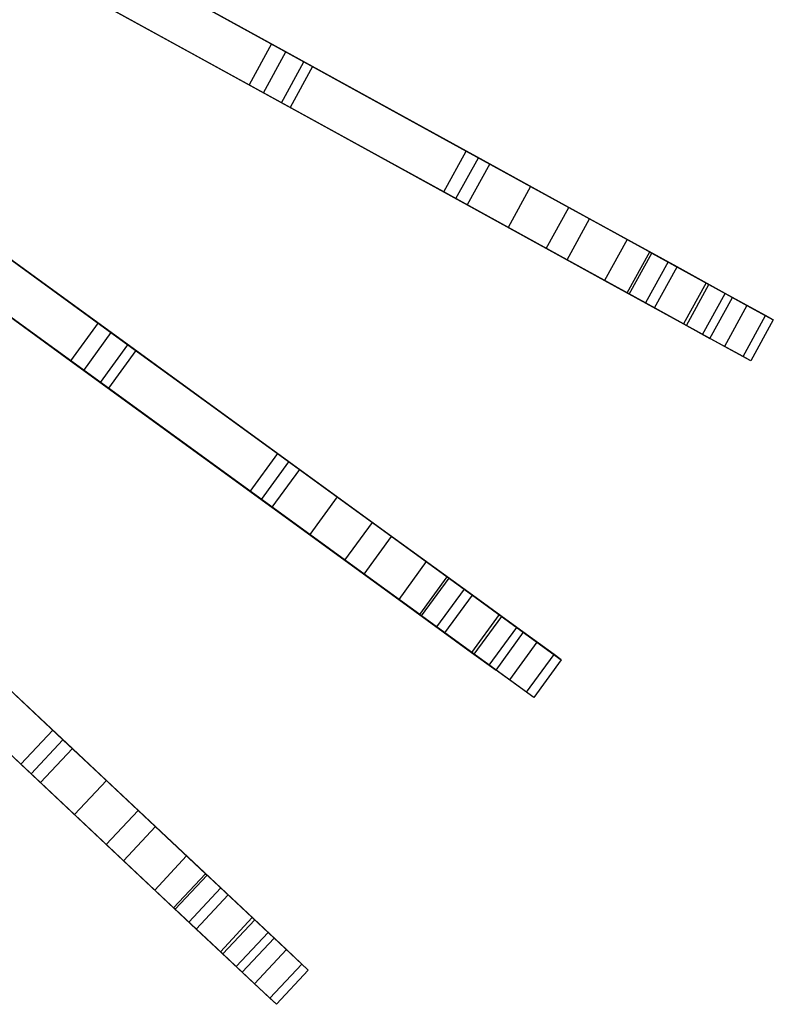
# Model space of a CAD drawing. Extents: x 0 to 27.3, y 0 to 27.3.
# Tile 82 of 117: x 22.4 to 25.7, y 4.2 to 8.4. Entities that reach past the tile are written whole.
import ezdxf

# ---------------------------------------------------------------- set-up
doc = ezdxf.new("R2010")
doc.units = 0
doc.header["$LTSCALE"] = 2.54
doc.layers.get('0').update_dxf_attribs({"color": 13, "linetype": 'CONTINUOUS'})

# ---------------------------------------------------------------- blocks, each defined once
blk = doc.blocks.new('SPUMPKIN_S_PM_STL_1')
at = {"color": 0}
for p, q in [((28.0931, 9.2684, 87.3082), (29.6952, 8.3876, 85.9203)), ((28.0931, 9.2684, 87.3082), (29.6952, 8.3876, 85.9203)), ((29.6182, 8.43, 86.2628), (28.1653, 9.2287, 87.4934)), ((29.6182, 8.43, 86.2628), (28.1653, 9.2287, 87.4934)), ((29.5989, 8.2124, 85.9203), (27.9968, 9.0931, 87.3082)), ((29.5989, 8.2124, 85.9203), (27.9968, 9.0931, 87.3082)), ((29.5218, 8.2547, 86.2628), (28.0689, 9.0534, 87.4934)), ((29.5218, 8.2547, 86.2628), (28.0689, 9.0534, 87.4934)), ((28.6806, 8.9454, 36.942), (29.5565, 8.4639, 42.4687)), ((28.6806, 8.9454, 36.942), (29.5565, 8.4639, 42.4687)), ((28.8558, 8.8491, 36.9217), (29.7319, 8.3675, 42.4535)), ((28.8558, 8.8491, 36.9217), (29.7319, 8.3675, 42.4535)), ((28.5843, 8.7701, 36.942), (29.4601, 8.2886, 42.4687)), ((28.5843, 8.7701, 36.942), (29.4601, 8.2886, 42.4687)), ((29.6355, 8.1922, 42.4535), (28.7594, 8.6739, 36.9217)), ((29.6355, 8.1922, 42.4535), (28.7594, 8.6739, 36.9217)), ((29.5565, 8.4639, 42.4687), (29.4601, 8.2886, 42.4687)), ((29.5565, 8.4639, 42.4687), (29.4601, 8.2886, 42.4687)), ((29.5218, 8.2547, 86.2628), (29.6182, 8.43, 86.2628)), ((29.5218, 8.2547, 86.2628), (29.6182, 8.43, 86.2628)), ((29.5565, 8.4639, 42.4687), (30.4904, 7.9505, 50.1263)), ((29.5565, 8.4639, 42.4687), (30.4904, 7.9505, 50.1263)), ((30.4423, 7.9769, 85.3437), (29.6182, 8.43, 86.2628)), ((30.4423, 7.9769, 85.3437), (29.6182, 8.43, 86.2628)), ((29.5989, 8.2124, 85.9203), (29.6952, 8.3876, 85.9203)), ((29.5989, 8.2124, 85.9203), (29.6952, 8.3876, 85.9203)), ((29.6952, 8.3876, 85.9203), (30.39, 8.0056, 85.096)), ((29.6952, 8.3876, 85.9203), (30.39, 8.0056, 85.096)), ((29.7319, 8.3675, 42.4535), (29.6355, 8.1922, 42.4535)), ((29.7319, 8.3675, 42.4535), (29.6355, 8.1922, 42.4535)), ((29.7319, 8.3675, 42.4535), (30.6657, 7.8541, 50.1146)), ((29.7319, 8.3675, 42.4535), (30.6657, 7.8541, 50.1146)), ((29.4601, 8.2886, 42.4687), (30.3941, 7.7752, 50.1263)), ((29.4601, 8.2886, 42.4687), (30.3941, 7.7752, 50.1263)), ((27.4626, 8.2512, 87.3081), (28.9417, 7.1766, 85.9202)), ((27.4626, 8.2512, 87.3081), (28.9417, 7.1766, 85.9202)), ((30.3459, 7.8017, 85.3437), (29.5218, 8.2547, 86.2628)), ((30.3459, 7.8017, 85.3437), (29.5218, 8.2547, 86.2628)), ((28.8704, 7.2284, 86.2628), (27.5293, 8.2028, 87.4933)), ((28.8704, 7.2284, 86.2628), (27.5293, 8.2028, 87.4933)), ((30.2937, 7.8304, 85.096), (29.5989, 8.2124, 85.9203)), ((30.2937, 7.8304, 85.096), (29.5989, 8.2124, 85.9203)), ((30.5693, 7.6789, 50.1146), (29.6355, 8.1922, 42.4535)), ((30.5693, 7.6789, 50.1146), (29.6355, 8.1922, 42.4535)), ((28.8241, 7.0148, 85.9202), (27.3451, 8.0894, 87.3081)), ((28.8241, 7.0148, 85.9202), (27.3451, 8.0894, 87.3081)), ((28.7528, 7.0666, 86.2628), (27.4117, 8.041, 87.4933)), ((28.7528, 7.0666, 86.2628), (27.4117, 8.041, 87.4933)), ((30.2937, 7.8304, 85.096), (30.39, 8.0056, 85.096)), ((30.2937, 7.8304, 85.096), (30.39, 8.0056, 85.096)), ((30.3459, 7.8017, 85.3437), (30.4423, 7.9769, 85.3437)), ((30.3459, 7.8017, 85.3437), (30.4423, 7.9769, 85.3437)), ((30.39, 8.0056, 85.096), (30.8289, 7.7644, 84.1549)), ((30.39, 8.0056, 85.096), (30.8289, 7.7644, 84.1549)), ((30.918, 7.7154, 84.4386), (30.4423, 7.9769, 85.3437)), ((30.918, 7.7154, 84.4386), (30.4423, 7.9769, 85.3437)), ((30.4904, 7.9505, 50.1263), (30.3941, 7.7752, 50.1263)), ((30.4904, 7.9505, 50.1263), (30.3941, 7.7752, 50.1263)), ((30.4904, 7.9505, 50.1263), (31.0787, 7.627, 57.331)), ((30.4904, 7.9505, 50.1263), (31.0787, 7.627, 57.331)), ((28.0048, 7.8573, 36.9414), (28.8134, 7.2698, 42.4679)), ((28.0048, 7.8573, 36.9414), (28.8134, 7.2698, 42.4679)), ((30.6657, 7.8541, 50.1146), (30.5693, 7.6789, 50.1146)), ((30.6657, 7.8541, 50.1146), (30.5693, 7.6789, 50.1146)), ((30.6657, 7.8541, 50.1146), (31.254, 7.5307, 57.3238)), ((30.6657, 7.8541, 50.1146), (31.254, 7.5307, 57.3238)), ((30.7326, 7.5891, 84.1549), (30.2937, 7.8304, 85.096)), ((30.7326, 7.5891, 84.1549), (30.2937, 7.8304, 85.096)), ((30.8216, 7.5401, 84.4386), (30.3459, 7.8017, 85.3437)), ((30.8216, 7.5401, 84.4386), (30.3459, 7.8017, 85.3437)), ((30.3941, 7.7752, 50.1263), (30.9824, 7.4518, 57.331)), ((30.3941, 7.7752, 50.1263), (30.9824, 7.4518, 57.331)), ((30.7326, 7.5891, 84.1549), (30.8289, 7.7644, 84.1549)), ((30.7326, 7.5891, 84.1549), (30.8289, 7.7644, 84.1549)), ((30.8289, 7.7644, 84.1549), (31.176, 7.5736, 82.5495)), ((30.8289, 7.7644, 84.1549), (31.176, 7.5736, 82.5495)), ((28.1665, 7.7398, 36.9211), (28.9753, 7.1521, 42.4527)), ((28.1665, 7.7398, 36.9211), (28.9753, 7.1521, 42.4527)), ((30.8216, 7.5401, 84.4386), (30.918, 7.7154, 84.4386)), ((30.8216, 7.5401, 84.4386), (30.918, 7.7154, 84.4386)), ((31.2927, 7.5094, 82.9478), (30.918, 7.7154, 84.4386)), ((31.2927, 7.5094, 82.9478), (30.918, 7.7154, 84.4386)), ((27.8872, 7.6955, 36.9414), (28.6958, 7.108, 42.4679)), ((27.8872, 7.6955, 36.9414), (28.6958, 7.108, 42.4679)), ((31.1576, 7.3554, 57.3238), (30.5693, 7.6789, 50.1146)), ((31.1576, 7.3554, 57.3238), (30.5693, 7.6789, 50.1146)), ((31.0787, 7.627, 57.331), (30.9824, 7.4518, 57.331)), ((31.0787, 7.627, 57.331), (30.9824, 7.4518, 57.331)), ((31.0787, 7.627, 57.331), (31.4167, 7.4412, 64.8162)), ((31.0787, 7.627, 57.331), (31.4167, 7.4412, 64.8162)), ((31.0796, 7.3983, 82.5495), (30.7326, 7.5891, 84.1549)), ((31.0796, 7.3983, 82.5495), (30.7326, 7.5891, 84.1549)), ((28.8578, 6.9903, 42.4527), (28.0489, 7.578, 36.9211)), ((28.8578, 6.9903, 42.4527), (28.0489, 7.578, 36.9211)), ((31.0796, 7.3983, 82.5495), (31.176, 7.5736, 82.5495)), ((31.0796, 7.3983, 82.5495), (31.176, 7.5736, 82.5495)), ((31.0883, 7.3935, 82.4876), (31.1846, 7.5688, 82.4876)), ((31.0883, 7.3935, 82.4876), (31.1846, 7.5688, 82.4876)), ((31.176, 7.5736, 82.5495), (31.1846, 7.5688, 82.4876)), ((31.176, 7.5736, 82.5495), (31.1846, 7.5688, 82.4876)), ((31.1846, 7.5688, 82.4876), (31.4291, 7.4344, 79.4723)), ((31.1846, 7.5688, 82.4876), (31.4291, 7.4344, 79.4723)), ((31.1963, 7.3342, 82.9478), (30.8216, 7.5401, 84.4386)), ((31.1963, 7.3342, 82.9478), (30.8216, 7.5401, 84.4386)), ((31.254, 7.5307, 57.3238), (31.1576, 7.3554, 57.3238)), ((31.254, 7.5307, 57.3238), (31.1576, 7.3554, 57.3238)), ((31.1963, 7.3342, 82.9478), (31.2927, 7.5094, 82.9478)), ((31.1963, 7.3342, 82.9478), (31.2927, 7.5094, 82.9478)), ((31.254, 7.5307, 57.3238), (31.5919, 7.3449, 64.813)), ((31.254, 7.5307, 57.3238), (31.5919, 7.3449, 64.813)), ((31.4984, 7.3963, 81.2057), (31.2927, 7.5094, 82.9478)), ((31.4984, 7.3963, 81.2057), (31.2927, 7.5094, 82.9478)), ((30.9824, 7.4518, 57.331), (31.3203, 7.266, 64.8162)), ((30.9824, 7.4518, 57.331), (31.3203, 7.266, 64.8162)), ((31.4167, 7.4412, 64.8162), (31.3203, 7.266, 64.8162)), ((31.4167, 7.4412, 64.8162), (31.3203, 7.266, 64.8162)), ((31.3327, 7.2592, 79.4723), (31.4291, 7.4344, 79.4723)), ((31.3327, 7.2592, 79.4723), (31.4291, 7.4344, 79.4723)), ((31.4167, 7.4412, 64.8162), (31.5296, 7.3791, 73.5372)), ((31.4167, 7.4412, 64.8162), (31.5296, 7.3791, 73.5372)), ((31.4291, 7.4344, 79.4723), (31.5296, 7.3791, 73.5372)), ((31.4291, 7.4344, 79.4723), (31.5296, 7.3791, 73.5372)), ((31.0883, 7.3935, 82.4876), (31.0796, 7.3983, 82.5495)), ((31.0883, 7.3935, 82.4876), (31.0796, 7.3983, 82.5495)), ((31.3327, 7.2592, 79.4723), (31.0883, 7.3935, 82.4876)), ((31.3327, 7.2592, 79.4723), (31.0883, 7.3935, 82.4876)), ((31.402, 7.2211, 81.2057), (31.4984, 7.3963, 81.2057)), ((31.402, 7.2211, 81.2057), (31.4984, 7.3963, 81.2057)), ((31.4333, 7.2039, 73.5372), (31.5296, 7.3791, 73.5372)), ((31.4333, 7.2039, 73.5372), (31.5296, 7.3791, 73.5372)), ((31.6716, 7.3011, 77.3333), (31.4984, 7.3963, 81.2057)), ((31.6716, 7.3011, 77.3333), (31.4984, 7.3963, 81.2057)), ((31.4956, 7.1696, 64.813), (31.1576, 7.3554, 57.3238)), ((31.4956, 7.1696, 64.813), (31.1576, 7.3554, 57.3238)), ((31.402, 7.2211, 81.2057), (31.1963, 7.3342, 82.9478)), ((31.402, 7.2211, 81.2057), (31.1963, 7.3342, 82.9478)), ((31.5919, 7.3449, 64.813), (31.4956, 7.1696, 64.813)), ((31.5919, 7.3449, 64.813), (31.4956, 7.1696, 64.813)), ((31.5919, 7.3449, 64.813), (31.7049, 7.2828, 73.5372)), ((31.5919, 7.3449, 64.813), (31.7049, 7.2828, 73.5372)), ((31.5753, 7.1258, 77.3333), (31.6716, 7.3011, 77.3333)), ((31.5753, 7.1258, 77.3333), (31.6716, 7.3011, 77.3333)), ((31.7049, 7.2828, 73.5372), (31.6716, 7.3011, 77.3333)), ((31.7049, 7.2828, 73.5372), (31.6716, 7.3011, 77.3333)), ((28.8134, 7.2698, 42.4679), (28.6958, 7.108, 42.4679)), ((28.8134, 7.2698, 42.4679), (28.6958, 7.108, 42.4679)), ((28.8134, 7.2698, 42.4679), (29.6757, 6.6433, 50.1258)), ((28.8134, 7.2698, 42.4679), (29.6757, 6.6433, 50.1258)), ((31.3203, 7.266, 64.8162), (31.4333, 7.2039, 73.5372)), ((31.3203, 7.266, 64.8162), (31.4333, 7.2039, 73.5372)), ((31.4333, 7.2039, 73.5372), (31.3327, 7.2592, 79.4723)), ((31.4333, 7.2039, 73.5372), (31.3327, 7.2592, 79.4723)), ((31.7049, 7.2828, 73.5372), (31.6086, 7.1075, 73.5372)), ((31.7049, 7.2828, 73.5372), (31.6086, 7.1075, 73.5372)), ((28.7528, 7.0666, 86.2628), (28.8704, 7.2284, 86.2628)), ((28.7528, 7.0666, 86.2628), (28.8704, 7.2284, 86.2628)), ((29.6312, 6.6756, 85.3437), (28.8704, 7.2284, 86.2628)), ((29.6312, 6.6756, 85.3437), (28.8704, 7.2284, 86.2628)), ((31.5753, 7.1258, 77.3333), (31.402, 7.2211, 81.2057)), ((31.5753, 7.1258, 77.3333), (31.402, 7.2211, 81.2057)), ((28.8241, 7.0148, 85.9202), (28.9417, 7.1766, 85.9202)), ((28.8241, 7.0148, 85.9202), (28.9417, 7.1766, 85.9202)), ((28.9417, 7.1766, 85.9202), (29.5831, 6.7106, 85.0959)), ((28.9417, 7.1766, 85.9202), (29.5831, 6.7106, 85.0959)), ((31.6086, 7.1075, 73.5372), (31.4956, 7.1696, 64.813)), ((31.6086, 7.1075, 73.5372), (31.4956, 7.1696, 64.813)), ((28.9753, 7.1521, 42.4527), (28.8578, 6.9903, 42.4527)), ((28.9753, 7.1521, 42.4527), (28.8578, 6.9903, 42.4527)), ((28.9753, 7.1521, 42.4527), (29.8375, 6.5258, 50.114)), ((28.9753, 7.1521, 42.4527), (29.8375, 6.5258, 50.114)), ((31.6086, 7.1075, 73.5372), (31.5753, 7.1258, 77.3333)), ((31.6086, 7.1075, 73.5372), (31.5753, 7.1258, 77.3333)), ((28.6958, 7.108, 42.4679), (29.5581, 6.4815, 50.1258)), ((28.6958, 7.108, 42.4679), (29.5581, 6.4815, 50.1258)), ((29.5137, 6.5138, 85.3437), (28.7528, 7.0666, 86.2628)), ((29.5137, 6.5138, 85.3437), (28.7528, 7.0666, 86.2628)), ((29.4655, 6.5488, 85.0959), (28.8241, 7.0148, 85.9202)), ((29.4655, 6.5488, 85.0959), (28.8241, 7.0148, 85.9202)), ((29.7199, 6.364, 50.114), (28.8578, 6.9903, 42.4527)), ((29.7199, 6.364, 50.114), (28.8578, 6.9903, 42.4527)), ((29.4655, 6.5488, 85.0959), (29.5831, 6.7106, 85.0959)), ((29.4655, 6.5488, 85.0959), (29.5831, 6.7106, 85.0959)), ((29.5831, 6.7106, 85.0959), (29.9883, 6.4162, 84.1547)), ((29.5831, 6.7106, 85.0959), (29.9883, 6.4162, 84.1547)), ((29.5137, 6.5138, 85.3437), (29.6312, 6.6756, 85.3437)), ((29.5137, 6.5138, 85.3437), (29.6312, 6.6756, 85.3437)), ((30.0704, 6.3565, 84.4386), (29.6312, 6.6756, 85.3437)), ((30.0704, 6.3565, 84.4386), (29.6312, 6.6756, 85.3437)), ((29.6757, 6.6433, 50.1258), (29.5581, 6.4815, 50.1258)), ((29.6757, 6.6433, 50.1258), (29.5581, 6.4815, 50.1258)), ((29.6757, 6.6433, 50.1258), (30.2188, 6.2487, 57.3307)), ((29.6757, 6.6433, 50.1258), (30.2188, 6.2487, 57.3307)), ((29.8707, 6.2544, 84.1547), (29.4655, 6.5488, 85.0959)), ((29.8707, 6.2544, 84.1547), (29.4655, 6.5488, 85.0959)), ((29.9529, 6.1947, 84.4386), (29.5137, 6.5138, 85.3437)), ((29.9529, 6.1947, 84.4386), (29.5137, 6.5138, 85.3437)), ((29.8375, 6.5258, 50.114), (29.7199, 6.364, 50.114)), ((29.8375, 6.5258, 50.114), (29.7199, 6.364, 50.114)), ((29.8375, 6.5258, 50.114), (30.3806, 6.1311, 57.3235)), ((29.8375, 6.5258, 50.114), (30.3806, 6.1311, 57.3235)), ((29.5581, 6.4815, 50.1258), (30.1013, 6.0869, 57.3307)), ((29.5581, 6.4815, 50.1258), (30.1013, 6.0869, 57.3307)), ((29.8707, 6.2544, 84.1547), (29.9883, 6.4162, 84.1547)), ((29.8707, 6.2544, 84.1547), (29.9883, 6.4162, 84.1547)), ((29.9883, 6.4162, 84.1547), (30.3087, 6.1834, 82.5492)), ((29.9883, 6.4162, 84.1547), (30.3087, 6.1834, 82.5492)), ((30.2631, 5.9693, 57.3235), (29.7199, 6.364, 50.114)), ((30.2631, 5.9693, 57.3235), (29.7199, 6.364, 50.114)), ((29.9529, 6.1947, 84.4386), (30.0704, 6.3565, 84.4386)), ((29.9529, 6.1947, 84.4386), (30.0704, 6.3565, 84.4386)), ((30.4164, 6.1052, 82.9478), (30.0704, 6.3565, 84.4386)), ((30.4164, 6.1052, 82.9478), (30.0704, 6.3565, 84.4386)), ((30.1911, 6.0216, 82.5492), (29.8707, 6.2544, 84.1547)), ((30.1911, 6.0216, 82.5492), (29.8707, 6.2544, 84.1547)), ((30.2188, 6.2487, 57.3307), (30.1013, 6.0869, 57.3307)), ((30.2188, 6.2487, 57.3307), (30.1013, 6.0869, 57.3307)), ((30.2188, 6.2487, 57.3307), (30.5308, 6.022, 64.816)), ((30.2188, 6.2487, 57.3307), (30.5308, 6.022, 64.816)), ((30.2988, 5.9433, 82.9478), (29.9529, 6.1947, 84.4386)), ((30.2988, 5.9433, 82.9478), (29.9529, 6.1947, 84.4386)), ((27.9266, 6.1782, 42.4676), (28.7036, 5.4486, 50.1255)), ((27.9266, 6.1782, 42.4676), (28.7036, 5.4486, 50.1255)), ((30.1911, 6.0216, 82.5492), (30.3087, 6.1834, 82.5492)), ((30.1911, 6.0216, 82.5492), (30.3087, 6.1834, 82.5492)), ((30.199, 6.0159, 82.4886), (30.3165, 6.1777, 82.4886)), ((30.199, 6.0159, 82.4886), (30.3165, 6.1777, 82.4886)), ((30.3087, 6.1834, 82.5492), (30.3165, 6.1777, 82.4886)), ((30.3087, 6.1834, 82.5492), (30.3165, 6.1777, 82.4886)), ((30.3165, 6.1777, 82.4886), (30.5422, 6.0137, 79.4738)), ((30.3165, 6.1777, 82.4886), (30.5422, 6.0137, 79.4738)), ((28.6635, 5.4861, 85.3437), (27.9779, 6.13, 86.2629)), ((28.6635, 5.4861, 85.3437), (27.9779, 6.13, 86.2629)), ((30.3806, 6.1311, 57.3235), (30.2631, 5.9693, 57.3235)), ((30.3806, 6.1311, 57.3235), (30.2631, 5.9693, 57.3235)), ((30.3806, 6.1311, 57.3235), (30.6926, 5.9044, 64.8128)), ((30.3806, 6.1311, 57.3235), (30.6926, 5.9044, 64.8128)), ((28.0423, 6.0695, 85.9202), (28.6202, 5.5268, 85.0959)), ((28.0423, 6.0695, 85.9202), (28.6202, 5.5268, 85.0959)), ((30.1013, 6.0869, 57.3307), (30.4133, 5.8602, 64.816)), ((30.1013, 6.0869, 57.3307), (30.4133, 5.8602, 64.816)), ((30.2988, 5.9433, 82.9478), (30.4164, 6.1052, 82.9478)), ((30.2988, 5.9433, 82.9478), (30.4164, 6.1052, 82.9478)), ((30.6063, 5.9672, 81.2059), (30.4164, 6.1052, 82.9478)), ((30.6063, 5.9672, 81.2059), (30.4164, 6.1052, 82.9478)), ((27.7896, 6.0324, 42.4676), (28.5666, 5.3028, 50.1255)), ((27.7896, 6.0324, 42.4676), (28.5666, 5.3028, 50.1255)), ((28.0725, 6.0412, 42.4524), (28.8493, 5.3117, 50.1138)), ((28.0725, 6.0412, 42.4524), (28.8493, 5.3117, 50.1138)), ((28.5266, 5.3403, 85.3437), (27.841, 5.9842, 86.2629)), ((28.5266, 5.3403, 85.3437), (27.841, 5.9842, 86.2629)), ((30.199, 6.0159, 82.4886), (30.1911, 6.0216, 82.5492)), ((30.199, 6.0159, 82.4886), (30.1911, 6.0216, 82.5492)), ((30.4247, 5.8519, 79.4738), (30.199, 6.0159, 82.4886)), ((30.4247, 5.8519, 79.4738), (30.199, 6.0159, 82.4886)), ((30.5308, 6.022, 64.816), (30.4133, 5.8602, 64.816)), ((30.5308, 6.022, 64.816), (30.4133, 5.8602, 64.816)), ((30.4247, 5.8519, 79.4738), (30.5422, 6.0137, 79.4738)), ((30.4247, 5.8519, 79.4738), (30.5422, 6.0137, 79.4738)), ((30.5308, 6.022, 64.816), (30.6352, 5.9462, 73.5372)), ((30.5308, 6.022, 64.816), (30.6352, 5.9462, 73.5372)), ((30.5422, 6.0137, 79.4738), (30.6352, 5.9462, 73.5372)), ((30.5422, 6.0137, 79.4738), (30.6352, 5.9462, 73.5372)), ((30.5751, 5.7426, 64.8128), (30.2631, 5.9693, 57.3235)), ((30.5751, 5.7426, 64.8128), (30.2631, 5.9693, 57.3235)), ((30.4887, 5.8054, 81.2059), (30.2988, 5.9433, 82.9478)), ((30.4887, 5.8054, 81.2059), (30.2988, 5.9433, 82.9478)), ((30.4887, 5.8054, 81.2059), (30.6063, 5.9672, 81.2059)), ((30.4887, 5.8054, 81.2059), (30.6063, 5.9672, 81.2059)), ((30.5176, 5.7844, 73.5372), (30.6352, 5.9462, 73.5372)), ((30.5176, 5.7844, 73.5372), (30.6352, 5.9462, 73.5372)), ((30.7662, 5.851, 77.3334), (30.6063, 5.9672, 81.2059)), ((30.7662, 5.851, 77.3334), (30.6063, 5.9672, 81.2059)), ((28.4833, 5.381, 85.0959), (27.9054, 5.9238, 85.9202)), ((28.4833, 5.381, 85.0959), (27.9054, 5.9238, 85.9202)), ((30.6926, 5.9044, 64.8128), (30.5751, 5.7426, 64.8128)), ((30.6926, 5.9044, 64.8128), (30.5751, 5.7426, 64.8128)), ((30.6926, 5.9044, 64.8128), (30.797, 5.8286, 73.5372)), ((30.6926, 5.9044, 64.8128), (30.797, 5.8286, 73.5372)), ((28.7124, 5.1659, 50.1138), (27.9356, 5.8954, 42.4524)), ((28.7124, 5.1659, 50.1138), (27.9356, 5.8954, 42.4524)), ((30.4133, 5.8602, 64.816), (30.5176, 5.7844, 73.5372)), ((30.4133, 5.8602, 64.816), (30.5176, 5.7844, 73.5372)), ((30.5176, 5.7844, 73.5372), (30.4247, 5.8519, 79.4738)), ((30.5176, 5.7844, 73.5372), (30.4247, 5.8519, 79.4738)), ((30.6487, 5.6892, 77.3334), (30.7662, 5.851, 77.3334)), ((30.6487, 5.6892, 77.3334), (30.7662, 5.851, 77.3334)), ((30.797, 5.8286, 73.5372), (30.6794, 5.6668, 73.5372)), ((30.797, 5.8286, 73.5372), (30.6794, 5.6668, 73.5372)), ((30.797, 5.8286, 73.5372), (30.7662, 5.851, 77.3334)), ((30.797, 5.8286, 73.5372), (30.7662, 5.851, 77.3334)), ((30.6487, 5.6892, 77.3334), (30.4887, 5.8054, 81.2059)), ((30.6487, 5.6892, 77.3334), (30.4887, 5.8054, 81.2059)), ((30.6794, 5.6668, 73.5372), (30.5751, 5.7426, 64.8128)), ((30.6794, 5.6668, 73.5372), (30.5751, 5.7426, 64.8128)), ((30.6794, 5.6668, 73.5372), (30.6487, 5.6892, 77.3334)), ((30.6794, 5.6668, 73.5372), (30.6487, 5.6892, 77.3334)), ((28.4833, 5.381, 85.0959), (28.6202, 5.5268, 85.0959)), ((28.4833, 5.381, 85.0959), (28.6202, 5.5268, 85.0959)), ((28.6202, 5.5268, 85.0959), (28.9853, 5.184, 84.1546)), ((28.6202, 5.5268, 85.0959), (28.9853, 5.184, 84.1546)), ((28.5266, 5.3403, 85.3437), (28.6635, 5.4861, 85.3437)), ((28.5266, 5.3403, 85.3437), (28.6635, 5.4861, 85.3437)), ((29.0593, 5.1145, 84.4386), (28.6635, 5.4861, 85.3437)), ((29.0593, 5.1145, 84.4386), (28.6635, 5.4861, 85.3437)), ((28.7036, 5.4486, 50.1255), (28.5666, 5.3028, 50.1255)), ((28.7036, 5.4486, 50.1255), (28.5666, 5.3028, 50.1255)), ((28.7036, 5.4486, 50.1255), (29.193, 4.9889, 57.3305)), ((28.7036, 5.4486, 50.1255), (29.193, 4.9889, 57.3305)), ((28.8484, 5.0382, 84.1546), (28.4833, 5.381, 85.0959)), ((28.8484, 5.0382, 84.1546), (28.4833, 5.381, 85.0959)), ((28.9224, 4.9687, 84.4386), (28.5266, 5.3403, 85.3437)), ((28.9224, 4.9687, 84.4386), (28.5266, 5.3403, 85.3437)), ((28.8493, 5.3117, 50.1138), (28.7124, 5.1659, 50.1138)), ((28.8493, 5.3117, 50.1138), (28.7124, 5.1659, 50.1138)), ((28.8493, 5.3117, 50.1138), (29.3388, 4.852, 57.3233)), ((28.8493, 5.3117, 50.1138), (29.3388, 4.852, 57.3233)), ((28.5666, 5.3028, 50.1255), (29.0561, 4.8431, 57.3305)), ((28.5666, 5.3028, 50.1255), (29.0561, 4.8431, 57.3305)), ((28.8484, 5.0382, 84.1546), (28.9853, 5.184, 84.1546)), ((28.8484, 5.0382, 84.1546), (28.9853, 5.184, 84.1546)), ((28.9853, 5.184, 84.1546), (29.274, 4.9129, 82.5491)), ((28.9853, 5.184, 84.1546), (29.274, 4.9129, 82.5491)), ((29.2019, 4.7062, 57.3233), (28.7124, 5.1659, 50.1138)), ((29.2019, 4.7062, 57.3233), (28.7124, 5.1659, 50.1138)), ((28.9224, 4.9687, 84.4386), (29.0593, 5.1145, 84.4386)), ((28.9224, 4.9687, 84.4386), (29.0593, 5.1145, 84.4386)), ((29.371, 4.8218, 82.9478), (29.0593, 5.1145, 84.4386)), ((29.371, 4.8218, 82.9478), (29.0593, 5.1145, 84.4386)), ((29.1371, 4.7671, 82.5491), (28.8484, 5.0382, 84.1546)), ((29.1371, 4.7671, 82.5491), (28.8484, 5.0382, 84.1546)), ((29.193, 4.9889, 57.3305), (29.0561, 4.8431, 57.3305)), ((29.193, 4.9889, 57.3305), (29.0561, 4.8431, 57.3305)), ((29.193, 4.9889, 57.3305), (29.4741, 4.7249, 64.8159)), ((29.193, 4.9889, 57.3305), (29.4741, 4.7249, 64.8159)), ((29.2341, 4.676, 82.9478), (28.9224, 4.9687, 84.4386)), ((29.2341, 4.676, 82.9478), (28.9224, 4.9687, 84.4386)), ((29.1371, 4.7671, 82.5491), (29.274, 4.9129, 82.5491)), ((29.1371, 4.7671, 82.5491), (29.274, 4.9129, 82.5491)), ((29.144, 4.7605, 82.489), (29.281, 4.9063, 82.489)), ((29.144, 4.7605, 82.489), (29.281, 4.9063, 82.489)), ((29.274, 4.9129, 82.5491), (29.281, 4.9063, 82.489)), ((29.274, 4.9129, 82.5491), (29.281, 4.9063, 82.489)), ((29.281, 4.9063, 82.489), (29.4844, 4.7153, 79.4745)), ((29.281, 4.9063, 82.489), (29.4844, 4.7153, 79.4745)), ((29.3388, 4.852, 57.3233), (29.2019, 4.7062, 57.3233)), ((29.3388, 4.852, 57.3233), (29.2019, 4.7062, 57.3233)), ((29.3388, 4.852, 57.3233), (29.6199, 4.588, 64.8127)), ((29.3388, 4.852, 57.3233), (29.6199, 4.588, 64.8127)), ((29.0561, 4.8431, 57.3305), (29.3372, 4.5791, 64.8159)), ((29.0561, 4.8431, 57.3305), (29.3372, 4.5791, 64.8159)), ((29.2341, 4.676, 82.9478), (29.371, 4.8218, 82.9478)), ((29.2341, 4.676, 82.9478), (29.371, 4.8218, 82.9478)), ((29.5421, 4.6611, 81.2059), (29.371, 4.8218, 82.9478)), ((29.5421, 4.6611, 81.2059), (29.371, 4.8218, 82.9478)), ((29.144, 4.7605, 82.489), (29.1371, 4.7671, 82.5491)), ((29.144, 4.7605, 82.489), (29.1371, 4.7671, 82.5491)), ((29.3475, 4.5695, 79.4745), (29.144, 4.7605, 82.489)), ((29.3475, 4.5695, 79.4745), (29.144, 4.7605, 82.489)), ((29.4741, 4.7249, 64.8159), (29.3372, 4.5791, 64.8159)), ((29.4741, 4.7249, 64.8159), (29.3372, 4.5791, 64.8159)), ((29.4741, 4.7249, 64.8159), (29.5681, 4.6367, 73.5372)), ((29.4741, 4.7249, 64.8159), (29.5681, 4.6367, 73.5372)), ((29.483, 4.4422, 64.8127), (29.2019, 4.7062, 57.3233)), ((29.483, 4.4422, 64.8127), (29.2019, 4.7062, 57.3233)), ((29.3475, 4.5695, 79.4745), (29.4844, 4.7153, 79.4745)), ((29.3475, 4.5695, 79.4745), (29.4844, 4.7153, 79.4745)), ((29.4844, 4.7153, 79.4745), (29.5681, 4.6367, 73.5372)), ((29.4844, 4.7153, 79.4745), (29.5681, 4.6367, 73.5372)), ((29.4052, 4.5153, 81.2059), (29.2341, 4.676, 82.9478)), ((29.4052, 4.5153, 81.2059), (29.2341, 4.676, 82.9478)), ((29.4052, 4.5153, 81.2059), (29.5421, 4.6611, 81.2059)), ((29.4052, 4.5153, 81.2059), (29.5421, 4.6611, 81.2059)), ((29.4312, 4.4909, 73.5372), (29.5681, 4.6367, 73.5372)), ((29.4312, 4.4909, 73.5372), (29.5681, 4.6367, 73.5372)), ((29.6862, 4.5258, 77.3334), (29.5421, 4.6611, 81.2059)), ((29.6862, 4.5258, 77.3334), (29.5421, 4.6611, 81.2059)), ((29.3372, 4.5791, 64.8159), (29.4312, 4.4909, 73.5372)), ((29.3372, 4.5791, 64.8159), (29.4312, 4.4909, 73.5372)), ((29.4312, 4.4909, 73.5372), (29.3475, 4.5695, 79.4745)), ((29.4312, 4.4909, 73.5372), (29.3475, 4.5695, 79.4745)), ((29.6199, 4.588, 64.8127), (29.483, 4.4422, 64.8127)), ((29.6199, 4.588, 64.8127), (29.483, 4.4422, 64.8127)), ((29.6199, 4.588, 64.8127), (29.7139, 4.4998, 73.5372)), ((29.6199, 4.588, 64.8127), (29.7139, 4.4998, 73.5372)), ((29.5493, 4.38, 77.3334), (29.4052, 4.5153, 81.2059)), ((29.5493, 4.38, 77.3334), (29.4052, 4.5153, 81.2059)), ((29.5493, 4.38, 77.3334), (29.6862, 4.5258, 77.3334)), ((29.5493, 4.38, 77.3334), (29.6862, 4.5258, 77.3334)), ((29.7139, 4.4998, 73.5372), (29.6862, 4.5258, 77.3334)), ((29.7139, 4.4998, 73.5372), (29.6862, 4.5258, 77.3334)), ((29.7139, 4.4998, 73.5372), (29.577, 4.354, 73.5372)), ((29.7139, 4.4998, 73.5372), (29.577, 4.354, 73.5372)), ((29.577, 4.354, 73.5372), (29.483, 4.4422, 64.8127)), ((29.577, 4.354, 73.5372), (29.483, 4.4422, 64.8127)), ((29.577, 4.354, 73.5372), (29.5493, 4.38, 77.3334)), ((29.577, 4.354, 73.5372), (29.5493, 4.38, 77.3334))]:
    blk.add_line(p, q, dxfattribs=at)

msp = doc.modelspace()

# ---------------------------------------------------------------- block references
at = {"color": 253}
msp.add_blockref('SPUMPKIN_S_PM_STL_1', (-6.0437, -0.1414, -26.0955), dxfattribs=at)

doc.saveas('drawing.dxf')
